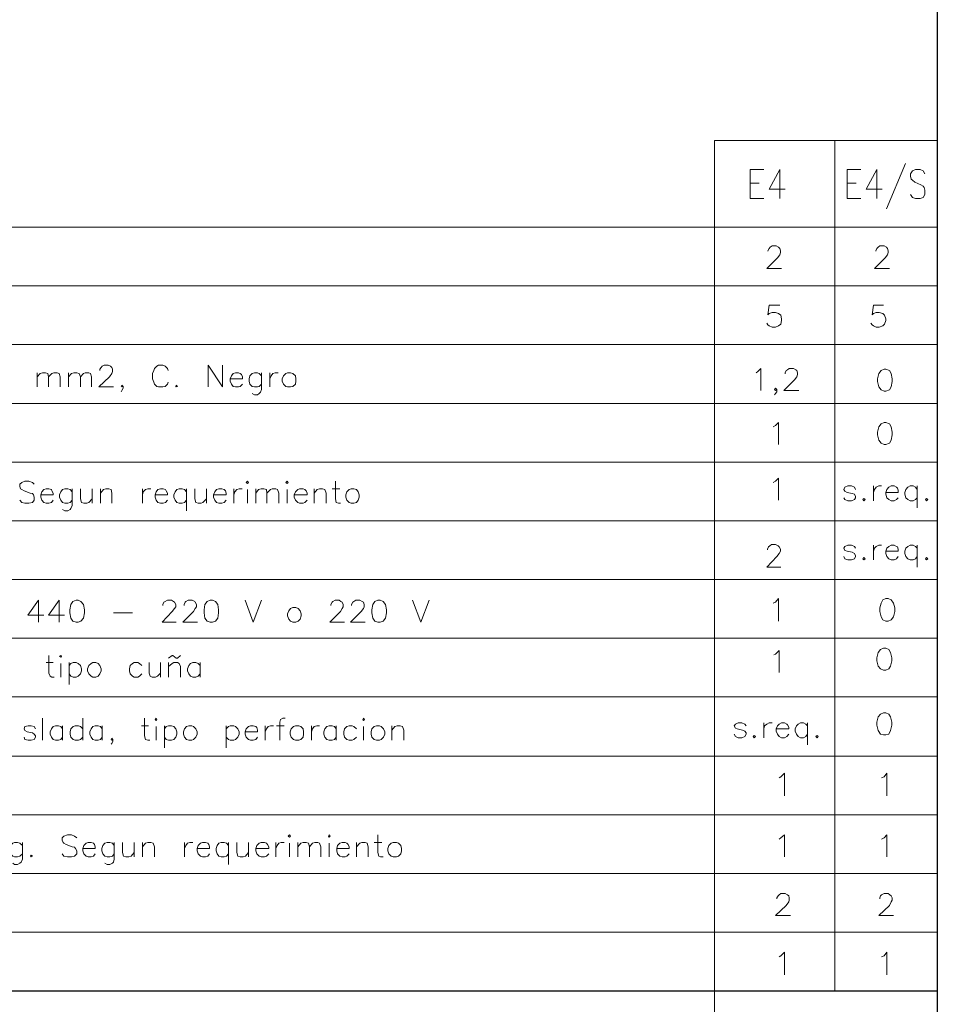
# Model space of a CAD drawing. Header units: millimetres. Extents: x 8 to 202, y 3 to 294.
# Tile 11 of 17: x 136 to 202, y 41 to 111. Entities that reach past the tile are written whole.
import ezdxf

# ---------------------------------------------------------------- set-up
doc = ezdxf.new("R2010")
doc.units = ezdxf.units.MM
doc.layers.add('DGE_CONTORNOS', color=7, linetype='Continuous', lineweight=0)

msp = doc.modelspace()

# ---------------------------------------------------------------- linework, layer by layer
at = {"layer": 'DGE_CONTORNOS', "lineweight": 25}
for points in [[(201.9723, 293.9063), (201.9723, 3.2456)], [(23.5797, 42.0653), (201.9723, 42.0653)]]:
    msp.add_lwpolyline(points, dxfattribs=at)
at = {"layer": 'DGE_CONTORNOS', "lineweight": 5}
for points in [[(186.055, 102.8137), (186.055, 34.6993)], [(186.055, 102.8137), (201.9723, 102.8137)], [(194.6487, 102.8137), (194.6487, 42.0653)], [(23.5797, 96.633), (201.9723, 96.633)], [(23.5797, 92.442), (201.9723, 92.442)], [(23.5797, 88.251), (201.9723, 88.251)], [(23.5797, 84.0177), (201.9723, 84.0177)], [(23.5797, 79.8267), (201.9723, 79.8267)], [(23.5797, 75.6357), (201.9723, 75.6357)], [(23.5797, 71.4447), (201.9723, 71.4447)], [(23.5797, 67.2537), (201.9723, 67.2537)], [(23.5797, 63.0627), (201.9723, 63.0627)], [(23.5797, 58.8294), (201.9723, 58.8294)], [(23.5797, 54.6384), (201.9723, 54.6384)], [(23.5797, 50.4474), (201.9723, 50.4474)], [(23.5797, 46.2564), (201.9723, 46.2564)]]:
    msp.add_lwpolyline(points, dxfattribs=at)
at = {"layer": 'DGE_CONTORNOS', "lineweight": 13}
for points in [[(188.595, 98.665), (188.595, 100.7394), (189.5687, 100.7394)], [(190.7117, 100.7394), (189.9497, 99.3423), (191.0927, 99.3423)], [(190.7117, 100.7394), (190.7117, 98.665)], [(195.5377, 98.665), (195.5377, 100.7394), (196.5113, 100.7394)], [(197.6543, 100.7394), (196.8923, 99.3423), (198.0353, 99.3423)], [(197.6543, 100.7394), (197.6543, 98.665)], [(199.6863, 101.1627), (198.3317, 97.9454)], [(201.0833, 100.443), (200.9563, 100.6547), (200.7447, 100.7394), (200.406, 100.7394), (200.1943, 100.6547), (200.0673, 100.443), (200.0673, 100.2737), (200.1097, 100.062), (200.1943, 99.9774), (200.3637, 99.8504), (200.787, 99.6387), (200.9563, 99.554), (201.041, 99.4694), (201.0833, 99.2577), (201.0833, 98.9614), (200.9563, 98.7497), (200.7447, 98.665), (200.406, 98.665), (200.1943, 98.7497), (200.0673, 98.9614)], [(188.595, 99.7657), (189.23, 99.7657)], [(195.5377, 99.7657), (196.1727, 99.7657)], [(188.595, 98.665), (189.5687, 98.665)], [(195.5377, 98.665), (196.5113, 98.665)], [(189.865, 94.8974), (189.865, 94.9397), (189.9497, 95.109), (190.0343, 95.1937), (190.1613, 95.2784), (190.4577, 95.2784), (190.627, 95.1937), (190.7117, 95.109), (190.754, 94.9397), (190.754, 94.8127), (190.7117, 94.6434), (190.5423, 94.4317), (189.7803, 93.6697), (190.8387, 93.6697)], [(197.5697, 94.8974), (197.5697, 94.9397), (197.6543, 95.109), (197.739, 95.1937), (197.866, 95.2784), (198.1623, 95.2784), (198.3317, 95.1937), (198.4163, 95.109), (198.4587, 94.9397), (198.4587, 94.8127), (198.4163, 94.6434), (198.247, 94.4317), (197.485, 93.6697), (198.5433, 93.6697)], [(190.7117, 91.045), (189.9497, 91.045), (189.865, 90.3677), (189.9497, 90.4524), (190.1613, 90.537), (190.4153, 90.537), (190.627, 90.4524), (190.7963, 90.3254), (190.8387, 90.0714), (190.8387, 89.9444), (190.7963, 89.6903), (190.627, 89.5634), (190.4153, 89.4787), (190.1613, 89.4787), (189.9497, 89.5634), (189.865, 89.648), (189.7803, 89.775)], [(198.12, 91.045), (197.4003, 91.045), (197.3157, 90.3677), (197.4003, 90.4524), (197.612, 90.537), (197.8237, 90.537), (198.0777, 90.4524), (198.2047, 90.3254), (198.2893, 90.0714), (198.2893, 89.9444), (198.2047, 89.6903), (198.0777, 89.5634), (197.8237, 89.4787), (197.612, 89.4787), (197.4003, 89.5634), (197.3157, 89.648), (197.231, 89.775)], [(142.113, 86.3884), (142.113, 86.473), (142.1977, 86.6), (142.2823, 86.6847), (142.4093, 86.7694), (142.7057, 86.7694), (142.875, 86.6847), (142.9597, 86.6), (143.002, 86.473), (143.002, 86.3037), (142.9597, 86.1767), (142.7903, 85.9227), (142.0283, 85.203), (143.0867, 85.203)], [(146.9813, 86.3884), (146.939, 86.5154), (146.7697, 86.6847), (146.6003, 86.7694), (146.304, 86.7694), (146.177, 86.6847), (146.0077, 86.5154), (145.9653, 86.3884), (145.8807, 86.1767), (145.8807, 85.7957), (145.9653, 85.5417), (146.0077, 85.4147), (146.177, 85.2454), (146.304, 85.203), (146.6003, 85.203), (146.7697, 85.2454), (146.939, 85.4147), (146.9813, 85.5417)], [(149.86, 85.203), (149.86, 86.7694), (150.876, 85.203), (150.876, 86.7694)], [(137.6257, 86.219), (137.6257, 85.203)], [(137.6257, 85.9227), (137.8373, 86.1767), (138.0067, 86.219), (138.2183, 86.219), (138.3877, 86.1767), (138.43, 85.9227), (138.43, 85.203)], [(138.43, 85.9227), (138.684, 86.1767), (138.811, 86.219), (139.065, 86.219), (139.192, 86.1767), (139.2767, 85.9227), (139.2767, 85.203)], [(139.8693, 86.219), (139.8693, 85.203)], [(139.8693, 85.9227), (140.081, 86.1767), (140.2503, 86.219), (140.462, 86.219), (140.6313, 86.1767), (140.716, 85.9227), (140.716, 85.203)], [(140.716, 85.9227), (140.9277, 86.1767), (141.0547, 86.219), (141.3087, 86.219), (141.4357, 86.1767), (141.5203, 85.9227), (141.5203, 85.203)], [(151.4263, 85.7957), (152.3153, 85.7957), (152.3153, 85.9227), (152.2307, 86.092), (152.146, 86.1767), (152.019, 86.219), (151.8073, 86.219), (151.638, 86.1767), (151.511, 86.0074), (151.4263, 85.7957), (151.4263, 85.6264), (151.511, 85.4147), (151.638, 85.2454), (151.8073, 85.203), (152.019, 85.203), (152.146, 85.2454), (152.3153, 85.4147)], [(153.67, 86.0074), (153.5007, 86.1767), (153.3737, 86.219), (153.162, 86.219), (152.9927, 86.1767), (152.8233, 86.0074), (152.781, 85.7957), (152.781, 85.6264), (152.8233, 85.4147), (152.9927, 85.2454), (153.162, 85.203), (153.3737, 85.203), (153.5007, 85.2454), (153.67, 85.4147)], [(153.67, 86.219), (153.67, 85.0337), (153.5853, 84.822), (153.5007, 84.7374), (153.3737, 84.6527), (153.162, 84.6527), (152.9927, 84.7374)], [(154.2627, 86.219), (154.2627, 85.203)], [(154.2627, 85.7957), (154.3473, 86.0074), (154.4743, 86.1767), (154.6437, 86.219), (154.8553, 86.219)], [(155.5327, 86.219), (155.4057, 86.1767), (155.2363, 86.0074), (155.1517, 85.7957), (155.1517, 85.6264), (155.2363, 85.4147), (155.4057, 85.2454), (155.5327, 85.203), (155.7443, 85.203), (155.9137, 85.2454), (156.083, 85.4147), (156.1253, 85.6264), (156.1253, 85.7957), (156.083, 86.0074), (155.9137, 86.1767), (155.7443, 86.219), (155.5327, 86.219)], [(189.0183, 86.219), (189.1453, 86.3037), (189.357, 86.5154), (189.357, 84.949)], [(191.0927, 86.1344), (191.0927, 86.219), (191.1773, 86.3884), (191.262, 86.4307), (191.389, 86.5154), (191.6853, 86.5154), (191.8547, 86.4307), (191.9393, 86.3884), (191.9817, 86.219), (191.9817, 86.092), (191.9393, 85.9227), (191.77, 85.711), (191.008, 84.949), (192.0663, 84.949)], [(198.1623, 86.473), (197.9507, 86.3884), (197.7813, 86.1767), (197.6967, 85.7957), (197.6967, 85.584), (197.7813, 85.203), (197.9507, 84.9914), (198.1623, 84.9067), (198.2893, 84.9067), (198.5433, 84.9914), (198.6703, 85.203), (198.755, 85.584), (198.755, 85.7957), (198.6703, 86.1767), (198.5433, 86.3884), (198.2893, 86.473), (198.1623, 86.473)], [(143.764, 85.2454), (143.6793, 85.33), (143.637, 85.2454), (143.6793, 85.203), (143.764, 85.2454), (143.764, 85.1184), (143.6793, 84.949), (143.637, 84.8644)], [(147.574, 85.33), (147.6587, 85.2454), (147.574, 85.203), (147.5317, 85.2454), (147.574, 85.33)], [(190.5, 85.0337), (190.4153, 85.1184), (190.3307, 85.0337), (190.4153, 84.949), (190.5, 85.0337), (190.5, 84.8644), (190.4153, 84.7374), (190.3307, 84.6527)], [(190.246, 82.3667), (190.4153, 82.4514), (190.627, 82.663), (190.627, 81.0967)], [(198.1623, 82.663), (197.9507, 82.5784), (197.7813, 82.3667), (197.6967, 81.9857), (197.6967, 81.774), (197.7813, 81.393), (197.9507, 81.1814), (198.1623, 81.0967), (198.2893, 81.0967), (198.5433, 81.1814), (198.6703, 81.393), (198.755, 81.774), (198.755, 81.9857), (198.6703, 82.3667), (198.5433, 82.5784), (198.2893, 82.663), (198.1623, 82.663)], [(137.414, 78.2604), (137.287, 78.3874), (137.033, 78.472), (136.7367, 78.472), (136.525, 78.3874), (136.398, 78.2604), (136.398, 78.091), (136.4403, 77.9217), (136.525, 77.8794), (136.6943, 77.7947), (137.1177, 77.6254), (137.287, 77.583), (137.3717, 77.4984), (137.414, 77.329), (137.414, 77.1174), (137.287, 76.948), (137.033, 76.9057), (136.7367, 76.9057), (136.525, 76.948), (136.398, 77.1174)], [(152.5693, 78.3874), (152.654, 78.472), (152.7387, 78.3874), (152.654, 78.3027), (152.5693, 78.3874)], [(155.4057, 78.3874), (155.4903, 78.472), (155.575, 78.3874), (155.4903, 78.3027), (155.4057, 78.3874)], [(158.9617, 78.472), (158.9617, 77.202), (159.004, 76.948), (159.1733, 76.9057), (159.3003, 76.9057)], [(190.246, 78.3874), (190.4153, 78.472), (190.627, 78.6837), (190.627, 77.1174)], [(196.1303, 77.8794), (196.0457, 78.0487), (195.834, 78.1334), (195.58, 78.1334), (195.3683, 78.0487), (195.2837, 77.8794), (195.3683, 77.7524), (195.5377, 77.6677), (195.8763, 77.583), (196.0457, 77.5407), (196.1303, 77.3714), (196.1303, 77.2867), (196.0457, 77.1597), (195.834, 77.075), (195.58, 77.075), (195.3683, 77.1597), (195.2837, 77.2867)], [(197.4003, 78.1334), (197.4003, 77.075)], [(197.4003, 77.6677), (197.485, 77.8794), (197.612, 78.0487), (197.7813, 78.1334), (197.993, 78.1334)], [(198.2893, 77.6677), (199.1783, 77.6677), (199.1783, 77.837), (199.136, 77.964), (199.0513, 78.0487), (198.882, 78.1334), (198.6703, 78.1334), (198.501, 78.0487), (198.374, 77.8794), (198.2893, 77.6677), (198.2893, 77.5407), (198.374, 77.2867), (198.501, 77.1597), (198.6703, 77.075), (198.882, 77.075), (199.0513, 77.1597), (199.1783, 77.2867)], [(200.533, 77.8794), (200.406, 78.0487), (200.2367, 78.1334), (200.025, 78.1334), (199.8557, 78.0487), (199.7287, 77.8794), (199.644, 77.6677), (199.644, 77.5407), (199.7287, 77.2867), (199.8557, 77.1597), (200.025, 77.075), (200.2367, 77.075), (200.406, 77.1597), (200.533, 77.2867)], [(200.533, 78.1334), (200.533, 76.567)], [(137.8797, 77.4984), (138.7687, 77.4984), (138.7687, 77.6254), (138.684, 77.7947), (138.6417, 77.8794), (138.4723, 77.9217), (138.2607, 77.9217), (138.0913, 77.8794), (137.9643, 77.71), (137.8797, 77.4984), (137.8797, 77.329), (137.9643, 77.1174), (138.0913, 76.948), (138.2607, 76.9057), (138.4723, 76.9057), (138.6417, 76.948), (138.7687, 77.1174)], [(140.1233, 77.71), (139.9963, 77.8794), (139.827, 77.9217), (139.6153, 77.9217), (139.446, 77.8794), (139.319, 77.71), (139.2343, 77.4984), (139.2343, 77.329), (139.319, 77.1174), (139.446, 76.948), (139.6153, 76.9057), (139.827, 76.9057), (139.9963, 76.948), (140.1233, 77.1174)], [(140.1233, 77.9217), (140.1233, 76.7364), (140.0387, 76.5247), (139.9963, 76.44), (139.827, 76.3554), (139.6153, 76.3554), (139.446, 76.44)], [(140.716, 77.9217), (140.716, 77.202), (140.8007, 76.948), (140.97, 76.9057), (141.1817, 76.9057), (141.3087, 76.948), (141.5627, 77.202)], [(141.5627, 77.9217), (141.5627, 76.9057)], [(142.1553, 77.9217), (142.1553, 76.9057)], [(142.1553, 77.6254), (142.367, 77.8794), (142.5363, 77.9217), (142.748, 77.9217), (142.9173, 77.8794), (142.9597, 77.6254), (142.9597, 76.9057)], [(145.161, 77.9217), (145.161, 76.9057)], [(145.161, 77.4984), (145.2033, 77.71), (145.3727, 77.8794), (145.542, 77.9217), (145.7537, 77.9217)], [(146.05, 77.4984), (146.939, 77.4984), (146.939, 77.6254), (146.8543, 77.7947), (146.812, 77.8794), (146.6427, 77.9217), (146.431, 77.9217), (146.2617, 77.8794), (146.1347, 77.71), (146.05, 77.4984), (146.05, 77.329), (146.1347, 77.1174), (146.2617, 76.948), (146.431, 76.9057), (146.6427, 76.9057), (146.812, 76.948), (146.939, 77.1174)], [(148.2937, 77.71), (148.1667, 77.8794), (147.9973, 77.9217), (147.7857, 77.9217), (147.6163, 77.8794), (147.4893, 77.71), (147.4047, 77.4984), (147.4047, 77.329), (147.4893, 77.1174), (147.6163, 76.948), (147.7857, 76.9057), (147.9973, 76.9057), (148.1667, 76.948), (148.2937, 77.1174)], [(148.2937, 77.9217), (148.2937, 76.3554)], [(148.8863, 77.9217), (148.8863, 77.202), (148.971, 76.948), (149.1403, 76.9057), (149.352, 76.9057), (149.479, 76.948), (149.733, 77.202)], [(149.733, 77.9217), (149.733, 76.9057)], [(150.241, 77.4984), (151.13, 77.4984), (151.13, 77.6254), (151.0877, 77.7947), (151.003, 77.8794), (150.8337, 77.9217), (150.622, 77.9217), (150.4527, 77.8794), (150.3257, 77.71), (150.241, 77.4984), (150.241, 77.329), (150.3257, 77.1174), (150.4527, 76.948), (150.622, 76.9057), (150.8337, 76.9057), (151.003, 76.948), (151.13, 77.1174)], [(151.6803, 77.9217), (151.6803, 76.9057)], [(151.6803, 77.4984), (151.765, 77.71), (151.892, 77.8794), (152.0613, 77.9217), (152.273, 77.9217)], [(152.654, 77.8794), (152.654, 76.9057)], [(153.2467, 77.9217), (153.2467, 76.9057)], [(153.2467, 77.6254), (153.4583, 77.8794), (153.6277, 77.9217), (153.8393, 77.9217), (154.0087, 77.8794), (154.051, 77.6254), (154.051, 76.9057)], [(154.051, 77.6254), (154.305, 77.8794), (154.432, 77.9217), (154.686, 77.9217), (154.813, 77.8794), (154.8977, 77.6254), (154.8977, 76.9057)], [(155.4903, 77.8794), (155.4903, 76.9057)], [(155.9983, 77.4984), (156.9297, 77.4984), (156.9297, 77.6254), (156.845, 77.7947), (156.7603, 77.8794), (156.6333, 77.9217), (156.3793, 77.9217), (156.2523, 77.8794), (156.083, 77.71), (155.9983, 77.4984), (155.9983, 77.329), (156.083, 77.1174), (156.2523, 76.948), (156.3793, 76.9057), (156.6333, 76.9057), (156.7603, 76.948), (156.9297, 77.1174)], [(157.4377, 77.9217), (157.4377, 76.9057)], [(157.4377, 77.6254), (157.6493, 77.8794), (157.8187, 77.9217), (158.0303, 77.9217), (158.1997, 77.8794), (158.2843, 77.6254), (158.2843, 76.9057)], [(158.7077, 77.9217), (159.258, 77.9217)], [(160.0623, 77.9217), (159.9353, 77.8794), (159.766, 77.71), (159.6813, 77.4984), (159.6813, 77.329), (159.766, 77.1174), (159.9353, 76.948), (160.0623, 76.9057), (160.274, 76.9057), (160.4433, 76.948), (160.5703, 77.1174), (160.655, 77.329), (160.655, 77.4984), (160.5703, 77.71), (160.4433, 77.8794), (160.274, 77.9217), (160.0623, 77.9217)], [(196.723, 77.2444), (196.8077, 77.1597), (196.723, 77.075), (196.6383, 77.1597), (196.723, 77.2444)], [(201.2103, 77.2444), (201.295, 77.1597), (201.2103, 77.075), (201.1257, 77.1597), (201.2103, 77.2444)], [(189.8227, 73.5614), (189.8227, 73.6037), (189.9073, 73.773), (189.992, 73.8577), (190.119, 73.9424), (190.4153, 73.9424), (190.5847, 73.8577), (190.6693, 73.773), (190.754, 73.6037), (190.754, 73.4767), (190.6693, 73.3074), (190.5, 73.0957), (189.7803, 72.3337), (190.7963, 72.3337)], [(196.1303, 73.6884), (196.0457, 73.8154), (195.834, 73.9), (195.58, 73.9), (195.3683, 73.8154), (195.2837, 73.6884), (195.3683, 73.519), (195.5377, 73.4767), (195.8763, 73.392), (196.0457, 73.3074), (196.1303, 73.138), (196.1303, 73.0957), (196.0457, 72.9264), (195.834, 72.8417), (195.58, 72.8417), (195.3683, 72.9264), (195.2837, 73.0957)], [(197.4003, 73.9), (197.4003, 72.8417)], [(197.4003, 73.4767), (197.485, 73.6884), (197.612, 73.8154), (197.7813, 73.9), (197.993, 73.9)], [(198.2893, 73.4767), (199.1783, 73.4767), (199.1783, 73.6037), (199.136, 73.773), (199.0513, 73.8154), (198.882, 73.9), (198.6703, 73.9), (198.501, 73.8154), (198.374, 73.6884), (198.2893, 73.4767), (198.2893, 73.3074), (198.374, 73.0957), (198.501, 72.9264), (198.6703, 72.8417), (198.882, 72.8417), (199.0513, 72.9264), (199.1783, 73.0957)], [(200.533, 73.6884), (200.406, 73.8154), (200.2367, 73.9), (200.025, 73.9), (199.8557, 73.8154), (199.7287, 73.6884), (199.644, 73.4767), (199.644, 73.3074), (199.7287, 73.0957), (199.8557, 72.9264), (200.025, 72.8417), (200.2367, 72.8417), (200.406, 72.9264), (200.533, 73.0957)], [(200.533, 73.9), (200.533, 72.3337)], [(196.723, 73.011), (196.8077, 72.9264), (196.723, 72.8417), (196.6383, 72.9264), (196.723, 73.011)], [(201.2103, 73.011), (201.295, 72.9264), (201.2103, 72.8417), (201.1257, 72.9264), (201.2103, 73.011)], [(137.7103, 69.963), (136.9483, 68.9047), (138.0913, 68.9047)], [(137.7103, 69.963), (137.7103, 68.3967)], [(139.192, 69.963), (138.43, 68.9047), (139.573, 68.9047)], [(139.192, 69.963), (139.192, 68.3967)], [(140.4197, 69.963), (140.1657, 69.8784), (140.0387, 69.6667), (139.954, 69.2857), (139.954, 69.074), (140.0387, 68.693), (140.1657, 68.4814), (140.4197, 68.3967), (140.5467, 68.3967), (140.7583, 68.4814), (140.9277, 68.693), (141.0123, 69.074), (141.0123, 69.2857), (140.9277, 69.6667), (140.7583, 69.8784), (140.5467, 69.963), (140.4197, 69.963)], [(146.6003, 69.582), (146.6003, 69.6667), (146.685, 69.836), (146.7697, 69.8784), (146.939, 69.963), (147.2353, 69.963), (147.3623, 69.8784), (147.447, 69.836), (147.5317, 69.6667), (147.5317, 69.4974), (147.447, 69.3704), (147.2777, 69.1587), (146.558, 68.3967), (147.574, 68.3967)], [(148.1243, 69.582), (148.1243, 69.6667), (148.209, 69.836), (148.2513, 69.8784), (148.4207, 69.963), (148.717, 69.963), (148.8863, 69.8784), (148.9287, 69.836), (149.0133, 69.6667), (149.0133, 69.4974), (148.9287, 69.3704), (148.8017, 69.1587), (148.0397, 68.3967), (149.098, 68.3967)], [(149.987, 69.963), (149.7753, 69.8784), (149.606, 69.6667), (149.5637, 69.2857), (149.5637, 69.074), (149.606, 68.693), (149.7753, 68.4814), (149.987, 68.3967), (150.1563, 68.3967), (150.368, 68.4814), (150.5373, 68.693), (150.5797, 69.074), (150.5797, 69.2857), (150.5373, 69.6667), (150.368, 69.8784), (150.1563, 69.963), (149.987, 69.963)], [(152.4847, 69.963), (153.0773, 68.3967), (153.67, 69.963)], [(158.623, 69.582), (158.623, 69.6667), (158.7077, 69.836), (158.75, 69.8784), (158.9193, 69.963), (159.2157, 69.963), (159.3427, 69.8784), (159.4273, 69.836), (159.512, 69.6667), (159.512, 69.4974), (159.4273, 69.3704), (159.3003, 69.1587), (158.5383, 68.3967), (159.5967, 68.3967)], [(160.1047, 69.582), (160.1047, 69.6667), (160.1893, 69.836), (160.274, 69.8784), (160.401, 69.963), (160.6973, 69.963), (160.8667, 69.8784), (160.9513, 69.836), (160.9937, 69.6667), (160.9937, 69.4974), (160.9513, 69.3704), (160.782, 69.1587), (160.02, 68.3967), (161.0783, 68.3967)], [(161.9673, 69.963), (161.7557, 69.8784), (161.6287, 69.6667), (161.544, 69.2857), (161.544, 69.074), (161.6287, 68.693), (161.7557, 68.4814), (161.9673, 68.3967), (162.1367, 68.3967), (162.3483, 68.4814), (162.5177, 68.693), (162.6023, 69.074), (162.6023, 69.2857), (162.5177, 69.6667), (162.3483, 69.8784), (162.1367, 69.963), (161.9673, 69.963)], [(164.465, 69.963), (165.0577, 68.3967), (165.6503, 69.963)], [(190.246, 69.7514), (190.4153, 69.836), (190.627, 70.09), (190.627, 68.4814)], [(198.2893, 70.09), (198.0777, 70.0054), (197.9507, 69.7514), (197.866, 69.4127), (197.866, 69.1587), (197.9507, 68.7777), (198.0777, 68.566), (198.2893, 68.4814), (198.4587, 68.4814), (198.6703, 68.566), (198.8397, 68.7777), (198.9243, 69.1587), (198.9243, 69.4127), (198.8397, 69.7514), (198.6703, 70.0054), (198.4587, 70.09), (198.2893, 70.09)], [(143.0867, 69.074), (144.4413, 69.074)], [(155.9137, 69.455), (155.7443, 69.3704), (155.6173, 69.201), (155.5327, 68.9894), (155.5327, 68.8624), (155.6173, 68.6084), (155.7443, 68.4814), (155.9137, 68.3967), (156.1253, 68.3967), (156.2947, 68.4814), (156.4217, 68.6084), (156.5063, 68.8624), (156.5063, 68.9894), (156.4217, 69.201), (156.2947, 69.3704), (156.1253, 69.455), (155.9137, 69.455)], [(190.2883, 66.0684), (190.4153, 66.1107), (190.6693, 66.3647), (190.6693, 64.7984)], [(198.12, 66.534), (197.9083, 66.4494), (197.739, 66.2377), (197.6543, 65.8567), (197.6543, 65.645), (197.739, 65.264), (197.9083, 65.0524), (198.12, 64.9677), (198.2893, 64.9677), (198.501, 65.0524), (198.628, 65.264), (198.7127, 65.645), (198.7127, 65.8567), (198.628, 66.2377), (198.501, 66.4494), (198.2893, 66.534), (198.12, 66.534)], [(138.2607, 65.518), (138.7687, 65.518)], [(138.4723, 66.026), (138.4723, 64.756), (138.557, 64.5444), (138.684, 64.4597), (138.8533, 64.4597)], [(139.2343, 65.9414), (139.319, 66.026), (139.3613, 65.9414), (139.319, 65.899), (139.2343, 65.9414)], [(139.319, 65.4334), (139.319, 64.4597)], [(139.9117, 65.518), (139.9117, 63.9517)], [(139.9117, 65.3064), (140.0387, 65.4334), (140.208, 65.518), (140.4197, 65.518), (140.5467, 65.4334), (140.716, 65.3064), (140.8007, 65.0524), (140.8007, 64.9254), (140.716, 64.7137), (140.5467, 64.5444), (140.4197, 64.4597), (140.208, 64.4597), (140.0387, 64.5444), (139.9117, 64.7137)], [(141.605, 65.518), (141.478, 65.4334), (141.3087, 65.3064), (141.224, 65.0524), (141.224, 64.9254), (141.3087, 64.7137), (141.478, 64.5444), (141.605, 64.4597), (141.8167, 64.4597), (141.986, 64.5444), (142.113, 64.7137), (142.1977, 64.9254), (142.1977, 65.0524), (142.113, 65.3064), (141.986, 65.4334), (141.8167, 65.518), (141.605, 65.518)], [(145.1187, 65.3064), (144.9493, 65.4334), (144.8223, 65.518), (144.5683, 65.518), (144.4413, 65.4334), (144.272, 65.3064), (144.2297, 65.0524), (144.2297, 64.9254), (144.272, 64.7137), (144.4413, 64.5444), (144.5683, 64.4597), (144.8223, 64.4597), (144.9493, 64.5444), (145.1187, 64.7137)], [(145.6267, 65.518), (145.6267, 64.756), (145.7113, 64.5444), (145.8383, 64.4597), (146.0923, 64.4597), (146.2193, 64.5444), (146.431, 64.756)], [(146.431, 65.518), (146.431, 64.4597)], [(147.0237, 65.8144), (147.2777, 66.026), (147.32, 66.026), (147.574, 65.8144), (147.6587, 65.8144), (147.8703, 66.026)], [(147.0237, 65.518), (147.0237, 64.4597)], [(147.0237, 65.2217), (147.2777, 65.4334), (147.4047, 65.518), (147.6587, 65.518), (147.7857, 65.4334), (147.8703, 65.2217), (147.8703, 64.4597)], [(149.2673, 65.3064), (149.1403, 65.4334), (148.971, 65.518), (148.7593, 65.518), (148.59, 65.4334), (148.463, 65.3064), (148.3783, 65.0524), (148.3783, 64.9254), (148.463, 64.7137), (148.59, 64.5444), (148.7593, 64.4597), (148.971, 64.4597), (149.1403, 64.5444), (149.2673, 64.7137)], [(149.2673, 65.518), (149.2673, 64.4597)], [(198.12, 61.9197), (197.9083, 61.835), (197.739, 61.6234), (197.6543, 61.2424), (197.6543, 61.0307), (197.739, 60.6497), (197.9083, 60.3957), (198.12, 60.3534), (198.2893, 60.3534), (198.501, 60.3957), (198.628, 60.6497), (198.7127, 61.0307), (198.7127, 61.2424), (198.628, 61.6234), (198.501, 61.835), (198.2893, 61.9197), (198.12, 61.9197)], [(138.0067, 61.5387), (138.0067, 59.9724)], [(140.8853, 61.5387), (140.8853, 59.9724)], [(145.288, 61.5387), (145.288, 60.2687), (145.3727, 60.0147), (145.542, 59.9724), (145.669, 59.9724)], [(146.05, 61.454), (146.1347, 61.5387), (146.177, 61.454), (146.1347, 61.3694), (146.05, 61.454)], [(155.3633, 61.5387), (155.194, 61.5387), (155.0247, 61.454), (154.9823, 61.2424), (154.9823, 59.9724)], [(160.909, 61.454), (160.9513, 61.5387), (161.036, 61.454), (160.9513, 61.3694), (160.909, 61.454)], [(137.4987, 60.7767), (137.414, 60.946), (137.2023, 60.9884), (136.9907, 60.9884), (136.7367, 60.946), (136.6943, 60.7767), (136.7367, 60.6497), (136.906, 60.565), (137.287, 60.4804), (137.414, 60.3957), (137.4987, 60.2687), (137.4987, 60.184), (137.414, 60.0147), (137.2023, 59.9724), (136.9907, 59.9724), (136.7367, 60.0147), (136.6943, 60.184)], [(139.446, 60.7767), (139.319, 60.946), (139.1497, 60.9884), (138.938, 60.9884), (138.7687, 60.946), (138.6417, 60.7767), (138.557, 60.565), (138.557, 60.3957), (138.6417, 60.184), (138.7687, 60.0147), (138.938, 59.9724), (139.1497, 59.9724), (139.319, 60.0147), (139.446, 60.184)], [(139.446, 60.9884), (139.446, 59.9724)], [(140.8853, 60.7767), (140.716, 60.946), (140.589, 60.9884), (140.335, 60.9884), (140.208, 60.946), (140.0387, 60.7767), (139.9963, 60.565), (139.9963, 60.3957), (140.0387, 60.184), (140.208, 60.0147), (140.335, 59.9724), (140.589, 59.9724), (140.716, 60.0147), (140.8853, 60.184)], [(142.2823, 60.7767), (142.1553, 60.946), (141.986, 60.9884), (141.7743, 60.9884), (141.605, 60.946), (141.478, 60.7767), (141.3933, 60.565), (141.3933, 60.3957), (141.478, 60.184), (141.605, 60.0147), (141.7743, 59.9724), (141.986, 59.9724), (142.1553, 60.0147), (142.2823, 60.184)], [(142.2823, 60.9884), (142.2823, 59.9724)], [(145.0763, 60.9884), (145.5843, 60.9884)], [(146.1347, 60.946), (146.1347, 59.9724)], [(146.7273, 60.9884), (146.7273, 59.422)], [(146.7273, 60.7767), (146.8543, 60.946), (147.0237, 60.9884), (147.2353, 60.9884), (147.4047, 60.946), (147.5317, 60.7767), (147.6163, 60.565), (147.6163, 60.3957), (147.5317, 60.184), (147.4047, 60.0147), (147.2353, 59.9724), (147.0237, 59.9724), (146.8543, 60.0147), (146.7273, 60.184)], [(148.463, 60.9884), (148.2937, 60.946), (148.1667, 60.7767), (148.082, 60.565), (148.082, 60.3957), (148.1667, 60.184), (148.2937, 60.0147), (148.463, 59.9724), (148.6747, 59.9724), (148.8017, 60.0147), (148.971, 60.184), (149.0557, 60.3957), (149.0557, 60.565), (148.971, 60.7767), (148.8017, 60.946), (148.6747, 60.9884), (148.463, 60.9884)], [(151.13, 60.9884), (151.13, 59.422)], [(151.13, 60.7767), (151.2993, 60.946), (151.4263, 60.9884), (151.6803, 60.9884), (151.8073, 60.946), (151.9767, 60.7767), (152.0613, 60.565), (152.0613, 60.3957), (151.9767, 60.184), (151.8073, 60.0147), (151.6803, 59.9724), (151.4263, 59.9724), (151.2993, 60.0147), (151.13, 60.184)], [(152.4847, 60.565), (153.3737, 60.565), (153.3737, 60.692), (153.3313, 60.8614), (153.2467, 60.946), (153.0773, 60.9884), (152.8657, 60.9884), (152.7387, 60.946), (152.5693, 60.7767), (152.4847, 60.565), (152.4847, 60.3957), (152.5693, 60.184), (152.7387, 60.0147), (152.8657, 59.9724), (153.0773, 59.9724), (153.2467, 60.0147), (153.3737, 60.184)], [(153.924, 60.9884), (153.924, 59.9724)], [(153.924, 60.565), (154.0087, 60.7767), (154.1357, 60.946), (154.305, 60.9884), (154.5167, 60.9884)], [(154.7283, 60.9884), (155.2787, 60.9884)], [(156.083, 60.9884), (155.956, 60.946), (155.7867, 60.7767), (155.702, 60.565), (155.702, 60.3957), (155.7867, 60.184), (155.956, 60.0147), (156.083, 59.9724), (156.337, 59.9724), (156.464, 60.0147), (156.6333, 60.184), (156.6757, 60.3957), (156.6757, 60.565), (156.6333, 60.7767), (156.464, 60.946), (156.337, 60.9884), (156.083, 60.9884)], [(157.226, 60.9884), (157.226, 59.9724)], [(157.226, 60.565), (157.3107, 60.7767), (157.4377, 60.946), (157.607, 60.9884), (157.8187, 60.9884)], [(159.004, 60.7767), (158.877, 60.946), (158.7077, 60.9884), (158.496, 60.9884), (158.3267, 60.946), (158.1997, 60.7767), (158.115, 60.565), (158.115, 60.3957), (158.1997, 60.184), (158.3267, 60.0147), (158.496, 59.9724), (158.7077, 59.9724), (158.877, 60.0147), (159.004, 60.184)], [(159.004, 60.9884), (159.004, 59.9724)], [(160.4433, 60.7767), (160.274, 60.946), (160.147, 60.9884), (159.9353, 60.9884), (159.766, 60.946), (159.5967, 60.7767), (159.5543, 60.565), (159.5543, 60.3957), (159.5967, 60.184), (159.766, 60.0147), (159.9353, 59.9724), (160.147, 59.9724), (160.274, 60.0147), (160.4433, 60.184)], [(160.9513, 60.946), (160.9513, 59.9724)], [(161.8827, 60.9884), (161.7133, 60.946), (161.544, 60.7767), (161.5017, 60.565), (161.5017, 60.3957), (161.544, 60.184), (161.7133, 60.0147), (161.8827, 59.9724), (162.0943, 59.9724), (162.2213, 60.0147), (162.3907, 60.184), (162.4753, 60.3957), (162.4753, 60.565), (162.3907, 60.7767), (162.2213, 60.946), (162.0943, 60.9884), (161.8827, 60.9884)], [(162.9833, 60.9884), (162.9833, 59.9724)], [(162.9833, 60.692), (163.195, 60.946), (163.3643, 60.9884), (163.576, 60.9884), (163.7453, 60.946), (163.83, 60.692), (163.83, 59.9724)], [(188.2987, 60.9884), (188.214, 61.1154), (188.0023, 61.2), (187.7483, 61.2), (187.5367, 61.1154), (187.452, 60.9884), (187.5367, 60.819), (187.6637, 60.7767), (188.0447, 60.692), (188.214, 60.6074), (188.2987, 60.4804), (188.2987, 60.3957), (188.214, 60.2264), (188.0023, 60.1417), (187.7483, 60.1417), (187.5367, 60.2264), (187.452, 60.3957)], [(189.5687, 61.2), (189.5687, 60.1417)], [(189.5687, 60.7767), (189.611, 60.9884), (189.7803, 61.1154), (189.9497, 61.2), (190.1613, 61.2)], [(190.4577, 60.7767), (191.3467, 60.7767), (191.3467, 60.9037), (191.262, 61.073), (191.2197, 61.1154), (191.0503, 61.2), (190.8387, 61.2), (190.6693, 61.1154), (190.5423, 60.9884), (190.4577, 60.7767), (190.4577, 60.6074), (190.5423, 60.3957), (190.6693, 60.2264), (190.8387, 60.1417), (191.0503, 60.1417), (191.2197, 60.2264), (191.3467, 60.3957)], [(192.7013, 60.9884), (192.5743, 61.1154), (192.405, 61.2), (192.1933, 61.2), (192.024, 61.1154), (191.897, 60.9884), (191.8123, 60.7767), (191.8123, 60.6074), (191.897, 60.3957), (192.024, 60.2264), (192.1933, 60.1417), (192.405, 60.1417), (192.5743, 60.2264), (192.7013, 60.3957)], [(192.7013, 61.2), (192.7013, 59.6337)], [(143.0443, 60.0147), (142.9597, 60.0994), (142.9173, 60.0147), (142.9597, 59.9724), (143.0443, 60.0147), (143.0443, 59.8877), (142.9597, 59.7184), (142.9173, 59.676)], [(188.8913, 60.311), (188.976, 60.2264), (188.8913, 60.1417), (188.8067, 60.2264), (188.8913, 60.311)], [(193.3787, 60.311), (193.4633, 60.2264), (193.3787, 60.1417), (193.294, 60.2264), (193.3787, 60.311)], [(190.6693, 57.263), (190.7963, 57.3477), (191.0503, 57.6017), (191.0503, 55.993)], [(197.993, 57.263), (198.1623, 57.3477), (198.374, 57.6017), (198.374, 55.993)], [(140.462, 52.9874), (140.2927, 53.1144), (140.081, 53.199), (139.7847, 53.199), (139.5307, 53.1144), (139.4037, 52.9874), (139.4037, 52.818), (139.4883, 52.6487), (139.5307, 52.6064), (139.7, 52.5217), (140.1233, 52.3524), (140.2927, 52.31), (140.3773, 52.2254), (140.462, 52.056), (140.462, 51.8444), (140.2927, 51.675), (140.081, 51.6327), (139.7847, 51.6327), (139.5307, 51.675), (139.4037, 51.8444)], [(155.575, 53.1144), (155.6597, 53.199), (155.7443, 53.1144), (155.6597, 53.0297), (155.575, 53.1144)], [(158.4537, 53.1144), (158.496, 53.199), (158.5807, 53.1144), (158.496, 53.0297), (158.4537, 53.1144)], [(161.9673, 53.199), (161.9673, 51.929), (162.052, 51.675), (162.179, 51.6327), (162.3483, 51.6327)], [(190.6693, 52.9027), (190.7963, 52.9874), (191.0503, 53.199), (191.0503, 51.6327)], [(197.993, 52.9027), (198.1623, 52.9874), (198.374, 53.199), (198.374, 51.6327)], [(136.5673, 52.437), (136.398, 52.6064), (136.2287, 52.6487), (136.017, 52.6487), (135.89, 52.6064), (135.7207, 52.437), (135.636, 52.2254), (135.636, 52.056), (135.7207, 51.8444), (135.89, 51.675), (136.017, 51.6327), (136.2287, 51.6327), (136.398, 51.675), (136.5673, 51.8444)], [(136.5673, 52.6487), (136.5673, 51.4634), (136.4827, 51.2517), (136.398, 51.167), (136.2287, 51.0824), (136.017, 51.0824), (135.89, 51.167)], [(140.8853, 52.2254), (141.7743, 52.2254), (141.7743, 52.3524), (141.732, 52.5217), (141.6473, 52.6064), (141.478, 52.6487), (141.2663, 52.6487), (141.1393, 52.6064), (140.97, 52.437), (140.8853, 52.2254), (140.8853, 52.056), (140.97, 51.8444), (141.1393, 51.675), (141.2663, 51.6327), (141.478, 51.6327), (141.6473, 51.675), (141.7743, 51.8444)], [(143.129, 52.437), (143.002, 52.6064), (142.8327, 52.6487), (142.621, 52.6487), (142.4517, 52.6064), (142.3247, 52.437), (142.24, 52.2254), (142.24, 52.056), (142.3247, 51.8444), (142.4517, 51.675), (142.621, 51.6327), (142.8327, 51.6327), (143.002, 51.675), (143.129, 51.8444)], [(143.129, 52.6487), (143.129, 51.4634), (143.0867, 51.2517), (143.002, 51.167), (142.8327, 51.0824), (142.621, 51.0824), (142.4517, 51.167)], [(143.7217, 52.6487), (143.7217, 51.929), (143.8063, 51.675), (143.9757, 51.6327), (144.1873, 51.6327), (144.3567, 51.675), (144.5683, 51.929)], [(144.5683, 52.6487), (144.5683, 51.6327)], [(145.161, 52.6487), (145.161, 51.6327)], [(145.161, 52.3524), (145.3727, 52.6064), (145.542, 52.6487), (145.7537, 52.6487), (145.923, 52.6064), (146.0077, 52.3524), (146.0077, 51.6327)], [(148.1667, 52.6487), (148.1667, 51.6327)], [(148.1667, 52.2254), (148.2513, 52.437), (148.3783, 52.6064), (148.5477, 52.6487), (148.7593, 52.6487)], [(149.0557, 52.2254), (149.9447, 52.2254), (149.9447, 52.3524), (149.9023, 52.5217), (149.8177, 52.6064), (149.6483, 52.6487), (149.4367, 52.6487), (149.3097, 52.6064), (149.1403, 52.437), (149.0557, 52.2254), (149.0557, 52.056), (149.1403, 51.8444), (149.3097, 51.675), (149.4367, 51.6327), (149.6483, 51.6327), (149.8177, 51.675), (149.9447, 51.8444)], [(151.2993, 52.437), (151.1723, 52.6064), (151.003, 52.6487), (150.7913, 52.6487), (150.622, 52.6064), (150.495, 52.437), (150.4103, 52.2254), (150.4103, 52.056), (150.495, 51.8444), (150.622, 51.675), (150.7913, 51.6327), (151.003, 51.6327), (151.1723, 51.675), (151.2993, 51.8444)], [(151.2993, 52.6487), (151.2993, 51.0824)], [(151.892, 52.6487), (151.892, 51.929), (151.9767, 51.675), (152.146, 51.6327), (152.3577, 51.6327), (152.527, 51.675), (152.7387, 51.929)], [(152.7387, 52.6487), (152.7387, 51.6327)], [(153.2467, 52.2254), (154.178, 52.2254), (154.178, 52.3524), (154.0933, 52.5217), (154.0087, 52.6064), (153.8817, 52.6487), (153.6277, 52.6487), (153.5007, 52.6064), (153.3313, 52.437), (153.2467, 52.2254), (153.2467, 52.056), (153.3313, 51.8444), (153.5007, 51.675), (153.6277, 51.6327), (153.8817, 51.6327), (154.0087, 51.675), (154.178, 51.8444)], [(154.686, 52.6487), (154.686, 51.6327)], [(154.686, 52.2254), (154.7707, 52.437), (154.8977, 52.6064), (155.067, 52.6487), (155.2787, 52.6487)], [(155.6597, 52.6064), (155.6597, 51.6327)], [(156.2523, 52.6487), (156.2523, 51.6327)], [(156.2523, 52.3524), (156.464, 52.6064), (156.6333, 52.6487), (156.845, 52.6487), (157.0143, 52.6064), (157.099, 52.3524), (157.099, 51.6327)], [(157.099, 52.3524), (157.3107, 52.6064), (157.48, 52.6487), (157.6917, 52.6487), (157.8187, 52.6064), (157.9033, 52.3524), (157.9033, 51.6327)], [(158.496, 52.6064), (158.496, 51.6327)], [(159.0463, 52.2254), (159.9353, 52.2254), (159.9353, 52.3524), (159.8507, 52.5217), (159.766, 52.6064), (159.639, 52.6487), (159.4273, 52.6487), (159.258, 52.6064), (159.0887, 52.437), (159.0463, 52.2254), (159.0463, 52.056), (159.0887, 51.8444), (159.258, 51.675), (159.4273, 51.6327), (159.639, 51.6327), (159.766, 51.675), (159.9353, 51.8444)], [(160.4433, 52.6487), (160.4433, 51.6327)], [(160.4433, 52.3524), (160.6973, 52.6064), (160.8243, 52.6487), (161.0783, 52.6487), (161.2053, 52.6064), (161.29, 52.3524), (161.29, 51.6327)], [(161.7133, 52.6487), (162.2637, 52.6487)], [(163.068, 52.6487), (162.941, 52.6064), (162.7717, 52.437), (162.687, 52.2254), (162.687, 52.056), (162.7717, 51.8444), (162.941, 51.675), (163.068, 51.6327), (163.322, 51.6327), (163.449, 51.675), (163.6183, 51.8444), (163.6607, 52.056), (163.6607, 52.2254), (163.6183, 52.437), (163.449, 52.6064), (163.322, 52.6487), (163.068, 52.6487)], [(137.2023, 51.7597), (137.287, 51.675), (137.2023, 51.6327), (137.16, 51.675), (137.2023, 51.7597)], [(190.5, 48.627), (190.5, 48.7117), (190.5847, 48.8387), (190.6693, 48.9234), (190.7963, 49.008), (191.0927, 49.008), (191.262, 48.9234), (191.3467, 48.8387), (191.389, 48.7117), (191.389, 48.5424), (191.3467, 48.4154), (191.1773, 48.1614), (190.4153, 47.4417), (191.4737, 47.4417)], [(197.866, 48.627), (197.866, 48.7117), (197.9083, 48.8387), (197.993, 48.9234), (198.1623, 49.008), (198.4587, 49.008), (198.5857, 48.9234), (198.6703, 48.8387), (198.755, 48.7117), (198.755, 48.5424), (198.6703, 48.4154), (198.5433, 48.1614), (197.7813, 47.4417), (198.8397, 47.4417)], [(190.6693, 44.4784), (190.7963, 44.563), (191.0503, 44.817), (191.0503, 43.2084)], [(197.993, 44.4784), (198.1623, 44.563), (198.374, 44.817), (198.374, 43.2084)]]:
    msp.add_lwpolyline(points, dxfattribs=at)

doc.saveas('drawing.dxf')
